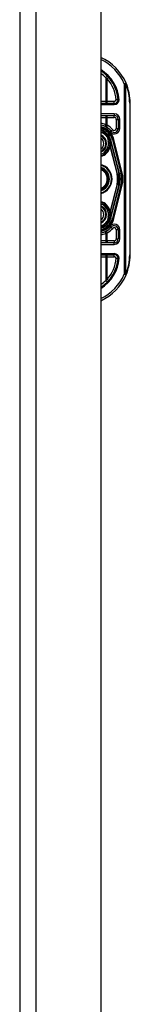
# Model space of a CAD drawing. Header units: inches. Extents: x 8 to 147, y 12 to 95.
# Tile 74 of 82: x 112.1 to 113.5, y 43.29 to 55.83. Entities that reach past the tile are written whole.
import ezdxf

# ---------------------------------------------------------------- set-up
doc = ezdxf.new("R2010")
doc.units = ezdxf.units.IN
doc.header["$LTSCALE"] = 9.374161
doc.header["$MEASUREMENT"] = 0
doc.layers.add('Visible Edges(ANSI)', color=7, linetype='Continuous', lineweight=25)
doc.layers.add('Visible Tangent Edges(ANSI)', color=7, linetype='Continuous', lineweight=25)

msp = doc.modelspace()

# ---------------------------------------------------------------- linework, layer by layer
at = {"layer": 'Visible Edges(ANSI)'}
for p, q in [((112.097, 76.65), (112.097, 30.954)), ((113.127, 76.65), (113.127, 30.954)), ((113.297, 54.765), (113.127, 54.765)), ((113.5, 52.836), (113.5, 54.768)), ((113.127, 54.613), (113.297, 54.613)), ((113.348, 54.562), (113.348, 54.447)), ((113.226, 54.347), (113.225, 54.348)), ((113.249, 54.295), (113.253, 54.279)), ((113.253, 54.277), (113.255, 54.272)), ((113.255, 54.272), (113.356, 53.872)), ((113.387, 53.88), (113.279, 54.303)), ((113.282, 54.303), (113.388, 53.878)), ((113.356, 53.732), (113.255, 53.332)), ((113.279, 53.301), (113.387, 53.724)), ((113.388, 53.725), (113.282, 53.301)), ((113.251, 53.319), (113.249, 53.308)), ((113.255, 53.332), (113.252, 53.322)), ((113.226, 53.257), (113.225, 53.256)), ((113.348, 53.156), (113.348, 53.041)), ((113.297, 52.991), (113.127, 52.991)), ((113.127, 52.838), (113.297, 52.838))]:
    msp.add_line(p, q, dxfattribs=at)
at = {"layer": 'Visible Edges(ANSI)', "flags": 128}
for points in [[(113.348, 54.811), (113.348, 54.811), (113.348, 54.811), (113.347, 54.811), (113.347, 54.811), (113.347, 54.811), (113.346, 54.811), (113.345, 54.811), (113.345, 54.811), (113.344, 54.811), (113.343, 54.811), (113.342, 54.811), (113.34, 54.811), (113.339, 54.811), (113.338, 54.811), (113.337, 54.811), (113.335, 54.811), (113.334, 54.811), (113.332, 54.811), (113.331, 54.811), (113.329, 54.811), (113.327, 54.811), (113.326, 54.812), (113.324, 54.812), (113.322, 54.812)], [(113.361, 54.811), (113.36, 54.811), (113.359, 54.811), (113.358, 54.811), (113.357, 54.811), (113.357, 54.811), (113.356, 54.811), (113.355, 54.811), (113.354, 54.811), (113.354, 54.811), (113.353, 54.811), (113.352, 54.811), (113.352, 54.811), (113.351, 54.811), (113.351, 54.811), (113.35, 54.811), (113.35, 54.811), (113.349, 54.811), (113.349, 54.811), (113.349, 54.811), (113.348, 54.811), (113.348, 54.811), (113.348, 54.811), (113.348, 54.811), (113.348, 54.811)], [(113.254, 53.332), (113.254, 53.332), (113.254, 53.331), (113.254, 53.331), (113.254, 53.33), (113.254, 53.329), (113.253, 53.329), (113.253, 53.328), (113.253, 53.328), (113.253, 53.327), (113.253, 53.327), (113.253, 53.326), (113.253, 53.326), (113.253, 53.325), (113.253, 53.324), (113.253, 53.324), (113.252, 53.323), (113.252, 53.323), (113.252, 53.322), (113.252, 53.322), (113.252, 53.321), (113.252, 53.321), (113.252, 53.32), (113.252, 53.32), (113.251, 53.319)], [(113.226, 53.257), (113.226, 53.257), (113.226, 53.257), (113.226, 53.257), (113.226, 53.257), (113.226, 53.257), (113.226, 53.257), (113.226, 53.257), (113.226, 53.257), (113.226, 53.257), (113.226, 53.257), (113.226, 53.256), (113.226, 53.256), (113.226, 53.256), (113.226, 53.256), (113.225, 53.256), (113.225, 53.256), (113.225, 53.256), (113.225, 53.256), (113.225, 53.256), (113.225, 53.256), (113.225, 53.256), (113.225, 53.256), (113.225, 53.256), (113.225, 53.256)], [(113.226, 53.257), (113.226, 53.257), (113.226, 53.257), (113.226, 53.257), (113.226, 53.257), (113.226, 53.257), (113.226, 53.257), (113.226, 53.257), (113.226, 53.257), (113.226, 53.257), (113.226, 53.257), (113.226, 53.257), (113.226, 53.257), (113.226, 53.257), (113.226, 53.257), (113.226, 53.257), (113.226, 53.257), (113.226, 53.257), (113.226, 53.257), (113.226, 53.257), (113.226, 53.257), (113.226, 53.257), (113.226, 53.257), (113.226, 53.257), (113.226, 53.257)], [(113.322, 52.792), (113.324, 52.792), (113.326, 52.792), (113.327, 52.792), (113.329, 52.792), (113.331, 52.792), (113.332, 52.792), (113.334, 52.792), (113.335, 52.792), (113.337, 52.792), (113.338, 52.792), (113.339, 52.792), (113.34, 52.792), (113.342, 52.792), (113.343, 52.792), (113.344, 52.792), (113.345, 52.792), (113.345, 52.792), (113.346, 52.792), (113.347, 52.792), (113.347, 52.792), (113.347, 52.792), (113.348, 52.792), (113.348, 52.792), (113.348, 52.792)], [(113.361, 52.792), (113.36, 52.792), (113.359, 52.792), (113.358, 52.792), (113.357, 52.792), (113.357, 52.792), (113.356, 52.792), (113.355, 52.792), (113.354, 52.792), (113.354, 52.792), (113.353, 52.792), (113.352, 52.792), (113.352, 52.792), (113.351, 52.792), (113.351, 52.792), (113.35, 52.792), (113.35, 52.792), (113.349, 52.792), (113.349, 52.792), (113.349, 52.792), (113.348, 52.792), (113.348, 52.792), (113.348, 52.792), (113.348, 52.792), (113.348, 52.792)]]:
    msp.add_lwpolyline(points, dxfattribs=at)
at = {"layer": 'Visible Edges(ANSI)'}
for centre, radius, start, end in [((112.856, 54.768), 0.644, 23.4439, 65.1023), ((112.856, 54.768), 0.494, 5.0431, 56.6966), ((112.856, 54.768), 0.644, 0, 23.4439), ((113.297, 54.816), 0.0507, 270, 354.6062), ((113.297, 54.562), 0.0507, 0, 90), ((113.08, 54.253), 0.241, 41.8969, 78.7497), ((113.08, 54.253), 0.208, 13.9709, 76.9379), ((113.08, 54.253), 0.205, 14.224, 76.7712), ((113.297, 54.447), 0.0507, 221.8969, 0), ((113.08, 54.253), 0.174, 33.2602, 74.2904), ((113.08, 54.253), 0.115, 294.2119, 65.7881), ((113.225, 54.346), 0.00142, 33.219, 43.4907), ((113.08, 54.253), 0.174, 14.224, 32.8705), ((113.08, 54.253), 0.165, 286.5084, 1.3228), ((113.189, 54.263), 0.0663, 12.949, 14.1876), ((113.08, 53.802), 0.185, 284.7137, 75.2863), ((113.08, 53.802), 0.142, 289.336, 70.664), ((113.08, 53.802), 0.129, 291.3195, 68.6805), ((113.08, 53.802), 0.284, 345.776, 14.224), ((113.08, 53.802), 0.316, 345.776, 14.224), ((113.08, 53.802), 0.317, 346.0291, 13.9709), ((113.08, 53.351), 0.165, 358.9756, 73.4916), ((113.08, 53.351), 0.115, 294.2119, 65.7881), ((113.08, 53.351), 0.174, 327.2981, 345.776), ((113.08, 53.351), 0.208, 283.0621, 346.0291), ((113.08, 53.351), 0.205, 283.2288, 345.776), ((113.08, 53.351), 0.174, 285.7096, 326.7398), ((113.08, 53.351), 0.241, 281.2503, 318.1031), ((113.297, 53.156), 0.0507, 0, 138.1031), ((113.297, 53.041), 0.0507, 270, 0), ((113.297, 52.788), 0.0507, 5.3938, 90), ((112.856, 52.836), 0.644, 336.5561, 0), ((112.856, 52.836), 0.494, 303.3034, 354.9569), ((112.856, 52.836), 0.644, 294.8977, 336.5561)]:
    msp.add_arc(centre, radius, start, end, dxfattribs=at)
at = {"layer": 'Visible Tangent Edges(ANSI)'}
for p, q in [((112.304, 30.954), (112.304, 76.65)), ((113.189, 55.093), (113.189, 54.791)), ((113.227, 55.094), (113.208, 55.077)), ((113.208, 54.791), (113.208, 55.077)), ((113.424, 55.014), (113.447, 55.024)), ((113.424, 55.014), (113.424, 52.59)), ((113.442, 55.014), (113.424, 55.014)), ((113.442, 52.59), (113.442, 55.014)), ((113.189, 54.791), (113.127, 54.791)), ((113.127, 54.753), (113.297, 54.753)), ((113.208, 54.791), (113.189, 54.791)), ((113.208, 54.765), (113.208, 54.791)), ((113.297, 54.791), (113.208, 54.791)), ((113.297, 54.765), (113.297, 54.791)), ((113.297, 54.753), (113.297, 54.765)), ((113.5, 54.768), (113.493, 54.768)), ((113.493, 54.768), (113.493, 52.836)), ((113.297, 54.633), (113.127, 54.633)), ((113.127, 54.588), (113.189, 54.588)), ((113.189, 54.588), (113.189, 54.494)), ((113.189, 54.588), (113.208, 54.588)), ((113.208, 54.588), (113.208, 54.613)), ((113.208, 54.486), (113.208, 54.588)), ((113.208, 54.588), (113.297, 54.588)), ((113.297, 54.633), (113.297, 54.613)), ((113.297, 54.588), (113.297, 54.613)), ((113.323, 54.562), (113.348, 54.562)), ((113.323, 54.562), (113.323, 54.447)), ((113.368, 54.562), (113.348, 54.562)), ((113.368, 54.447), (113.368, 54.562)), ((113.208, 54.486), (113.196, 54.464)), ((113.323, 54.447), (113.348, 54.447)), ((113.368, 54.447), (113.348, 54.447)), ((113.209, 54.341), (113.206, 54.338)), ((113.206, 54.338), (113.21, 54.339)), ((113.206, 54.338), (113.219, 54.288)), ((113.223, 54.289), (113.21, 54.339)), ((113.225, 54.348), (113.225, 54.347)), ((113.225, 54.348), (113.225, 54.348)), ((113.225, 54.347), (113.225, 54.347)), ((113.225, 54.346), (113.225, 54.346)), ((113.239, 54.293), (113.225, 54.346)), ((113.225, 54.346), (113.239, 54.293)), ((113.226, 54.347), (113.226, 54.347)), ((113.244, 54.4), (113.259, 54.413)), ((113.278, 54.43), (113.259, 54.413)), ((113.223, 54.289), (113.219, 54.288)), ((113.223, 54.289), (113.239, 54.293)), ((113.239, 54.293), (113.239, 54.293)), ((113.24, 54.212), (113.245, 54.21)), ((113.246, 54.267), (113.245, 54.267)), ((113.246, 54.256), (113.245, 54.256)), ((113.245, 54.21), (113.333, 53.866)), ((113.249, 54.295), (113.248, 54.295)), ((113.248, 54.295), (113.253, 54.279)), ((113.249, 54.295), (113.255, 54.297)), ((113.34, 53.868), (113.251, 54.22)), ((113.253, 54.279), (113.253, 54.279)), ((113.253, 54.274), (113.253, 54.274)), ((113.254, 54.271), (113.255, 54.272)), ((113.254, 54.271), (113.254, 54.271)), ((113.254, 54.271), (113.355, 53.872)), ((113.362, 53.873), (113.255, 54.297)), ((113.279, 54.303), (113.274, 54.302)), ((113.274, 54.302), (113.382, 53.878)), ((113.28, 54.302), (113.282, 54.303)), ((113.292, 54.305), (113.282, 54.303)), ((113.397, 53.881), (113.292, 54.305)), ((113.34, 53.868), (113.333, 53.866)), ((113.34, 53.868), (113.355, 53.872)), ((113.356, 53.872), (113.355, 53.872)), ((113.356, 53.872), (113.362, 53.873)), ((113.387, 53.88), (113.382, 53.878)), ((113.388, 53.878), (113.387, 53.878)), ((113.388, 53.878), (113.397, 53.881)), ((113.333, 53.738), (113.245, 53.393)), ((113.251, 53.384), (113.34, 53.736)), ((113.355, 53.732), (113.254, 53.332)), ((113.255, 53.307), (113.362, 53.73)), ((113.382, 53.725), (113.274, 53.302)), ((113.292, 53.298), (113.397, 53.723)), ((113.34, 53.736), (113.333, 53.738)), ((113.34, 53.736), (113.355, 53.732)), ((113.356, 53.732), (113.355, 53.732)), ((113.356, 53.732), (113.362, 53.73)), ((113.387, 53.724), (113.382, 53.725)), ((113.388, 53.725), (113.387, 53.726)), ((113.388, 53.725), (113.397, 53.723)), ((113.219, 53.316), (113.206, 53.265)), ((113.21, 53.264), (113.223, 53.315)), ((113.223, 53.315), (113.219, 53.316)), ((113.223, 53.315), (113.239, 53.311)), ((113.225, 53.257), (113.239, 53.311)), ((113.239, 53.311), (113.225, 53.258)), ((113.239, 53.311), (113.239, 53.311)), ((113.24, 53.392), (113.245, 53.393)), ((113.246, 53.348), (113.245, 53.348)), ((113.246, 53.337), (113.245, 53.337)), ((113.255, 53.307), (113.249, 53.308)), ((113.254, 53.332), (113.254, 53.332)), ((113.255, 53.332), (113.254, 53.332)), ((113.21, 53.264), (113.206, 53.265)), ((113.206, 53.265), (113.209, 53.263)), ((113.225, 53.258), (113.225, 53.257)), ((113.225, 53.257), (113.225, 53.257)), ((113.225, 53.256), (113.225, 53.256)), ((113.225, 53.256), (113.225, 53.256)), ((113.259, 53.19), (113.244, 53.204)), ((113.259, 53.19), (113.278, 53.173)), ((113.274, 53.302), (113.279, 53.301)), ((113.282, 53.301), (113.28, 53.302)), ((113.282, 53.301), (113.292, 53.298)), ((113.189, 53.11), (113.189, 53.016)), ((113.196, 53.14), (113.208, 53.118)), ((113.208, 53.016), (113.208, 53.118)), ((113.348, 53.156), (113.323, 53.156)), ((113.323, 53.156), (113.323, 53.041)), ((113.348, 53.156), (113.368, 53.156)), ((113.368, 53.041), (113.368, 53.156)), ((113.189, 53.016), (113.127, 53.016)), ((113.127, 52.97), (113.297, 52.97)), ((113.208, 53.016), (113.189, 53.016)), ((113.208, 53.016), (113.208, 52.991)), ((113.297, 53.016), (113.208, 53.016)), ((113.297, 53.016), (113.297, 52.991)), ((113.297, 52.97), (113.297, 52.991)), ((113.323, 53.041), (113.348, 53.041)), ((113.368, 53.041), (113.348, 53.041)), ((113.297, 52.851), (113.127, 52.851)), ((113.127, 52.813), (113.189, 52.813)), ((113.189, 52.813), (113.208, 52.813)), ((113.189, 52.813), (113.189, 52.511)), ((113.208, 52.813), (113.208, 52.838)), ((113.208, 52.813), (113.297, 52.813)), ((113.208, 52.527), (113.208, 52.813)), ((113.297, 52.851), (113.297, 52.838)), ((113.297, 52.813), (113.297, 52.838)), ((113.5, 52.836), (113.493, 52.836)), ((113.424, 52.59), (113.442, 52.59)), ((113.447, 52.58), (113.424, 52.59)), ((113.208, 52.527), (113.227, 52.51))]:
    msp.add_line(p, q, dxfattribs=at)
at = {"layer": 'Visible Tangent Edges(ANSI)', "flags": 128}
for points in [[(113.189, 55.093), (113.189, 55.092), (113.19, 55.091), (113.191, 55.091), (113.192, 55.09), (113.193, 55.089), (113.194, 55.089), (113.194, 55.088), (113.195, 55.088), (113.196, 55.087), (113.197, 55.086), (113.198, 55.086), (113.198, 55.085), (113.199, 55.084), (113.2, 55.084), (113.201, 55.083), (113.202, 55.082), (113.202, 55.082), (113.203, 55.081), (113.204, 55.08), (113.205, 55.08), (113.206, 55.079), (113.206, 55.078), (113.207, 55.078), (113.208, 55.077)], [(113.208, 54.486), (113.207, 54.487), (113.206, 54.487), (113.206, 54.487), (113.205, 54.487), (113.204, 54.488), (113.203, 54.488), (113.202, 54.488), (113.202, 54.489), (113.201, 54.489), (113.2, 54.489), (113.199, 54.49), (113.198, 54.49), (113.198, 54.49), (113.197, 54.491), (113.196, 54.491), (113.195, 54.491), (113.194, 54.491), (113.194, 54.492), (113.193, 54.492), (113.192, 54.492), (113.191, 54.493), (113.19, 54.493), (113.189, 54.493), (113.189, 54.494)], [(113.225, 54.347), (113.224, 54.347), (113.223, 54.347), (113.223, 54.347), (113.222, 54.346), (113.221, 54.346), (113.221, 54.346), (113.22, 54.345), (113.219, 54.345), (113.219, 54.345), (113.218, 54.345), (113.218, 54.344), (113.217, 54.344), (113.216, 54.344), (113.216, 54.343), (113.215, 54.343), (113.214, 54.343), (113.214, 54.343), (113.213, 54.342), (113.212, 54.342), (113.212, 54.342), (113.211, 54.341), (113.21, 54.341), (113.21, 54.341), (113.209, 54.341)], [(113.21, 54.339), (113.21, 54.34), (113.211, 54.34), (113.212, 54.34), (113.212, 54.34), (113.213, 54.341), (113.214, 54.341), (113.214, 54.341), (113.215, 54.342), (113.216, 54.342), (113.216, 54.342), (113.217, 54.342), (113.217, 54.343), (113.218, 54.343), (113.219, 54.343), (113.219, 54.344), (113.22, 54.344), (113.221, 54.344), (113.221, 54.344), (113.222, 54.345), (113.223, 54.345), (113.223, 54.345), (113.224, 54.346), (113.225, 54.346), (113.225, 54.346)], [(113.225, 54.347), (113.225, 54.347), (113.225, 54.347), (113.225, 54.347), (113.225, 54.347), (113.225, 54.347), (113.225, 54.347), (113.225, 54.347), (113.225, 54.347), (113.225, 54.347), (113.225, 54.347), (113.225, 54.347), (113.225, 54.347), (113.225, 54.347), (113.225, 54.347), (113.225, 54.347), (113.225, 54.347), (113.225, 54.347), (113.225, 54.347), (113.225, 54.347), (113.225, 54.347), (113.225, 54.347), (113.225, 54.347), (113.225, 54.348), (113.225, 54.348)], [(113.225, 54.348), (113.225, 54.348), (113.225, 54.347), (113.225, 54.347), (113.225, 54.347), (113.225, 54.347), (113.225, 54.347), (113.225, 54.347), (113.225, 54.347), (113.225, 54.347), (113.225, 54.347), (113.225, 54.347), (113.225, 54.347), (113.225, 54.347), (113.225, 54.347), (113.225, 54.347), (113.225, 54.347), (113.225, 54.347), (113.225, 54.347), (113.225, 54.347), (113.225, 54.347), (113.225, 54.347), (113.225, 54.347), (113.225, 54.347), (113.225, 54.347)], [(113.226, 54.347), (113.226, 54.347), (113.226, 54.347), (113.226, 54.347), (113.226, 54.347), (113.226, 54.347), (113.226, 54.347), (113.226, 54.347), (113.226, 54.347), (113.226, 54.347), (113.226, 54.347), (113.226, 54.347), (113.225, 54.347), (113.225, 54.347), (113.225, 54.347), (113.225, 54.347), (113.225, 54.347), (113.225, 54.347), (113.225, 54.347), (113.225, 54.347), (113.225, 54.347), (113.225, 54.348), (113.225, 54.348), (113.225, 54.348), (113.225, 54.348)], [(113.225, 54.348), (113.225, 54.348), (113.225, 54.347), (113.225, 54.347), (113.225, 54.347), (113.225, 54.347), (113.225, 54.347), (113.225, 54.347), (113.225, 54.347), (113.225, 54.347), (113.225, 54.347), (113.225, 54.347), (113.225, 54.347), (113.225, 54.347), (113.226, 54.347), (113.226, 54.347), (113.226, 54.347), (113.226, 54.347), (113.226, 54.347), (113.226, 54.347), (113.226, 54.347), (113.226, 54.347), (113.226, 54.347), (113.226, 54.347), (113.226, 54.347)], [(113.225, 54.347), (113.225, 54.347), (113.225, 54.347), (113.225, 54.347), (113.225, 54.347), (113.225, 54.347), (113.225, 54.347), (113.225, 54.347), (113.225, 54.347), (113.225, 54.347), (113.225, 54.347), (113.225, 54.347), (113.225, 54.347), (113.225, 54.347), (113.225, 54.346), (113.225, 54.346), (113.225, 54.346), (113.225, 54.346), (113.225, 54.346), (113.225, 54.346), (113.225, 54.346), (113.225, 54.346), (113.225, 54.346), (113.225, 54.346), (113.225, 54.346)], [(113.225, 54.346), (113.225, 54.346), (113.225, 54.346), (113.225, 54.346), (113.225, 54.346), (113.225, 54.346), (113.225, 54.346), (113.225, 54.346), (113.225, 54.346), (113.225, 54.347), (113.225, 54.347), (113.225, 54.347), (113.225, 54.347), (113.225, 54.347), (113.225, 54.347), (113.225, 54.347), (113.225, 54.347), (113.225, 54.347), (113.225, 54.347), (113.225, 54.347), (113.225, 54.347), (113.225, 54.347), (113.225, 54.347), (113.225, 54.347), (113.225, 54.347)], [(113.225, 54.347), (113.225, 54.347), (113.225, 54.347), (113.225, 54.347), (113.225, 54.347), (113.225, 54.347), (113.225, 54.347), (113.225, 54.347), (113.225, 54.347), (113.225, 54.347), (113.225, 54.347), (113.225, 54.347), (113.225, 54.347), (113.225, 54.347), (113.225, 54.347), (113.225, 54.347), (113.225, 54.347), (113.225, 54.347), (113.225, 54.347), (113.225, 54.347), (113.225, 54.347), (113.225, 54.347), (113.225, 54.347), (113.225, 54.347), (113.225, 54.347)], [(113.253, 54.274), (113.253, 54.276), (113.252, 54.277), (113.252, 54.279), (113.251, 54.28), (113.251, 54.282), (113.25, 54.283), (113.249, 54.285), (113.249, 54.286), (113.248, 54.288), (113.247, 54.289), (113.246, 54.288), (113.246, 54.286), (113.246, 54.285), (113.246, 54.283), (113.246, 54.282), (113.246, 54.28), (113.246, 54.278), (113.246, 54.277), (113.246, 54.275), (113.246, 54.273), (113.246, 54.272), (113.246, 54.27), (113.245, 54.269), (113.245, 54.267)], [(113.245, 54.267), (113.245, 54.267), (113.245, 54.266), (113.245, 54.266), (113.245, 54.265), (113.245, 54.265), (113.245, 54.264), (113.245, 54.264), (113.245, 54.263), (113.245, 54.263), (113.245, 54.263), (113.245, 54.262), (113.245, 54.262), (113.245, 54.261), (113.245, 54.261), (113.245, 54.26), (113.245, 54.26), (113.245, 54.26), (113.245, 54.259), (113.245, 54.259), (113.245, 54.258), (113.245, 54.258), (113.245, 54.257), (113.245, 54.257), (113.245, 54.256)], [(113.245, 54.21), (113.246, 54.211), (113.246, 54.211), (113.246, 54.212), (113.246, 54.212), (113.247, 54.212), (113.247, 54.213), (113.247, 54.213), (113.247, 54.214), (113.248, 54.214), (113.248, 54.214), (113.248, 54.215), (113.248, 54.215), (113.249, 54.216), (113.249, 54.216), (113.249, 54.216), (113.249, 54.217), (113.25, 54.217), (113.25, 54.218), (113.25, 54.218), (113.25, 54.218), (113.251, 54.219), (113.251, 54.219), (113.251, 54.219), (113.251, 54.22)], [(113.246, 54.267), (113.246, 54.269), (113.246, 54.27), (113.246, 54.272), (113.246, 54.273), (113.246, 54.275), (113.246, 54.277), (113.246, 54.278), (113.246, 54.28), (113.246, 54.282), (113.246, 54.283), (113.246, 54.285), (113.246, 54.286), (113.246, 54.288), (113.247, 54.289), (113.248, 54.288), (113.249, 54.286), (113.249, 54.285), (113.25, 54.283), (113.251, 54.282), (113.251, 54.28), (113.252, 54.279), (113.252, 54.277), (113.253, 54.276), (113.253, 54.274)], [(113.246, 54.256), (113.246, 54.257), (113.246, 54.257), (113.246, 54.258), (113.246, 54.258), (113.246, 54.259), (113.246, 54.259), (113.246, 54.26), (113.246, 54.26), (113.246, 54.26), (113.246, 54.261), (113.246, 54.261), (113.246, 54.262), (113.246, 54.262), (113.246, 54.263), (113.246, 54.263), (113.246, 54.263), (113.246, 54.264), (113.246, 54.264), (113.246, 54.265), (113.246, 54.265), (113.246, 54.266), (113.246, 54.266), (113.246, 54.267), (113.246, 54.267)], [(113.253, 54.279), (113.253, 54.278), (113.253, 54.278), (113.253, 54.278), (113.253, 54.278), (113.253, 54.277), (113.253, 54.277), (113.253, 54.277), (113.253, 54.276), (113.253, 54.276), (113.253, 54.276), (113.253, 54.275), (113.253, 54.275), (113.253, 54.275), (113.253, 54.274), (113.254, 54.274), (113.254, 54.274), (113.254, 54.274), (113.254, 54.273), (113.254, 54.273), (113.254, 54.273), (113.254, 54.272), (113.254, 54.272), (113.254, 54.272), (113.254, 54.271)], [(113.254, 54.271), (113.254, 54.272), (113.254, 54.272), (113.254, 54.272), (113.254, 54.272), (113.254, 54.273), (113.254, 54.273), (113.254, 54.273), (113.254, 54.273), (113.254, 54.274), (113.254, 54.274), (113.254, 54.274), (113.254, 54.274), (113.254, 54.275), (113.254, 54.275), (113.254, 54.275), (113.254, 54.275), (113.253, 54.276), (113.253, 54.276), (113.253, 54.276), (113.253, 54.276), (113.253, 54.277), (113.253, 54.277), (113.253, 54.277), (113.253, 54.277)], [(113.253, 54.274), (113.253, 54.274), (113.253, 54.274), (113.253, 54.274), (113.253, 54.274), (113.253, 54.274), (113.253, 54.273), (113.253, 54.273), (113.253, 54.273), (113.253, 54.273), (113.253, 54.273), (113.253, 54.273), (113.253, 54.273), (113.254, 54.273), (113.254, 54.273), (113.254, 54.272), (113.254, 54.272), (113.254, 54.272), (113.254, 54.272), (113.254, 54.272), (113.254, 54.272), (113.254, 54.272), (113.254, 54.272), (113.254, 54.272), (113.254, 54.271)], [(113.254, 54.271), (113.254, 54.272), (113.254, 54.272), (113.254, 54.272), (113.254, 54.272), (113.254, 54.272), (113.254, 54.272), (113.254, 54.272), (113.254, 54.272), (113.254, 54.272), (113.254, 54.273), (113.254, 54.273), (113.254, 54.273), (113.254, 54.273), (113.253, 54.273), (113.253, 54.273), (113.253, 54.273), (113.253, 54.273), (113.253, 54.273), (113.253, 54.274), (113.253, 54.274), (113.253, 54.274), (113.253, 54.274), (113.253, 54.274), (113.253, 54.274)], [(113.253, 54.274), (113.253, 54.274), (113.253, 54.274), (113.253, 54.274), (113.253, 54.274), (113.253, 54.274), (113.253, 54.273), (113.253, 54.273), (113.253, 54.273), (113.253, 54.273), (113.253, 54.273), (113.253, 54.273), (113.253, 54.273), (113.253, 54.273), (113.253, 54.272), (113.253, 54.272), (113.253, 54.272), (113.253, 54.272), (113.253, 54.272), (113.253, 54.272), (113.254, 54.272), (113.254, 54.272), (113.254, 54.272), (113.254, 54.271), (113.254, 54.271)], [(113.251, 53.384), (113.251, 53.384), (113.251, 53.385), (113.251, 53.385), (113.25, 53.385), (113.25, 53.386), (113.25, 53.386), (113.25, 53.387), (113.249, 53.387), (113.249, 53.387), (113.249, 53.388), (113.249, 53.388), (113.248, 53.389), (113.248, 53.389), (113.248, 53.389), (113.248, 53.39), (113.247, 53.39), (113.247, 53.391), (113.247, 53.391), (113.247, 53.391), (113.246, 53.392), (113.246, 53.392), (113.246, 53.393), (113.246, 53.393), (113.245, 53.393)], [(113.245, 53.348), (113.245, 53.348), (113.245, 53.347), (113.245, 53.347), (113.245, 53.346), (113.245, 53.346), (113.245, 53.345), (113.245, 53.345), (113.245, 53.344), (113.245, 53.344), (113.245, 53.343), (113.245, 53.343), (113.245, 53.342), (113.245, 53.342), (113.245, 53.341), (113.245, 53.341), (113.245, 53.341), (113.245, 53.34), (113.245, 53.34), (113.245, 53.339), (113.245, 53.339), (113.245, 53.338), (113.245, 53.338), (113.245, 53.337), (113.245, 53.337)], [(113.245, 53.337), (113.245, 53.335), (113.245, 53.333), (113.245, 53.331), (113.246, 53.33), (113.246, 53.328), (113.246, 53.326), (113.246, 53.325), (113.246, 53.323), (113.246, 53.321), (113.246, 53.319), (113.246, 53.318), (113.246, 53.316), (113.247, 53.315), (113.248, 53.316), (113.249, 53.317), (113.249, 53.319), (113.25, 53.32), (113.251, 53.322), (113.251, 53.324), (113.252, 53.326), (113.253, 53.327), (113.253, 53.329), (113.254, 53.331), (113.254, 53.332)], [(113.246, 53.337), (113.246, 53.337), (113.246, 53.338), (113.246, 53.338), (113.246, 53.339), (113.246, 53.339), (113.246, 53.34), (113.246, 53.34), (113.246, 53.341), (113.246, 53.341), (113.246, 53.341), (113.246, 53.342), (113.246, 53.342), (113.246, 53.343), (113.246, 53.343), (113.246, 53.344), (113.246, 53.344), (113.246, 53.345), (113.246, 53.345), (113.246, 53.346), (113.246, 53.346), (113.246, 53.347), (113.246, 53.347), (113.246, 53.348), (113.246, 53.348)], [(113.254, 53.332), (113.253, 53.331), (113.253, 53.329), (113.252, 53.327), (113.252, 53.326), (113.251, 53.324), (113.251, 53.322), (113.25, 53.32), (113.249, 53.319), (113.249, 53.317), (113.248, 53.316), (113.247, 53.315), (113.246, 53.316), (113.246, 53.318), (113.246, 53.319), (113.246, 53.321), (113.246, 53.323), (113.246, 53.325), (113.246, 53.326), (113.246, 53.328), (113.246, 53.33), (113.246, 53.331), (113.246, 53.333), (113.246, 53.335), (113.246, 53.337)], [(113.209, 53.263), (113.21, 53.263), (113.21, 53.263), (113.211, 53.262), (113.212, 53.262), (113.212, 53.262), (113.213, 53.261), (113.214, 53.261), (113.214, 53.261), (113.215, 53.261), (113.216, 53.26), (113.216, 53.26), (113.217, 53.26), (113.218, 53.259), (113.218, 53.259), (113.219, 53.259), (113.219, 53.259), (113.22, 53.258), (113.221, 53.258), (113.221, 53.258), (113.222, 53.257), (113.223, 53.257), (113.223, 53.257), (113.224, 53.257), (113.225, 53.256)], [(113.225, 53.258), (113.225, 53.258), (113.224, 53.258), (113.223, 53.258), (113.223, 53.259), (113.222, 53.259), (113.221, 53.259), (113.221, 53.26), (113.22, 53.26), (113.219, 53.26), (113.219, 53.26), (113.218, 53.261), (113.217, 53.261), (113.217, 53.261), (113.216, 53.262), (113.216, 53.262), (113.215, 53.262), (113.214, 53.262), (113.214, 53.263), (113.213, 53.263), (113.212, 53.263), (113.212, 53.264), (113.211, 53.264), (113.21, 53.264), (113.21, 53.264)], [(113.225, 53.258), (113.225, 53.258), (113.225, 53.257), (113.225, 53.257), (113.225, 53.257), (113.225, 53.257), (113.225, 53.257), (113.225, 53.257), (113.225, 53.257), (113.225, 53.257), (113.225, 53.257), (113.225, 53.257), (113.225, 53.257), (113.225, 53.257), (113.225, 53.257), (113.225, 53.257), (113.225, 53.257), (113.225, 53.257), (113.225, 53.257), (113.225, 53.257), (113.225, 53.257), (113.225, 53.257), (113.225, 53.257), (113.225, 53.257), (113.225, 53.257)], [(113.225, 53.257), (113.225, 53.257), (113.225, 53.257), (113.225, 53.257), (113.225, 53.257), (113.225, 53.257), (113.225, 53.257), (113.225, 53.257), (113.225, 53.257), (113.225, 53.257), (113.225, 53.257), (113.225, 53.257), (113.225, 53.257), (113.225, 53.257), (113.225, 53.257), (113.225, 53.257), (113.225, 53.257), (113.225, 53.257), (113.225, 53.257), (113.225, 53.257), (113.225, 53.257), (113.225, 53.257), (113.225, 53.257), (113.225, 53.257), (113.225, 53.257)], [(113.225, 53.256), (113.225, 53.256), (113.225, 53.256), (113.225, 53.256), (113.225, 53.256), (113.225, 53.256), (113.225, 53.256), (113.225, 53.256), (113.225, 53.256), (113.225, 53.256), (113.225, 53.256), (113.225, 53.256), (113.225, 53.256), (113.225, 53.256), (113.225, 53.256), (113.225, 53.257), (113.225, 53.257), (113.225, 53.257), (113.225, 53.257), (113.225, 53.257), (113.225, 53.257), (113.225, 53.257), (113.225, 53.257), (113.225, 53.257), (113.225, 53.257)], [(113.225, 53.257), (113.225, 53.257), (113.225, 53.257), (113.225, 53.257), (113.225, 53.257), (113.225, 53.257), (113.225, 53.257), (113.225, 53.257), (113.225, 53.257), (113.225, 53.257), (113.225, 53.257), (113.225, 53.256), (113.225, 53.256), (113.225, 53.256), (113.225, 53.256), (113.225, 53.256), (113.225, 53.256), (113.225, 53.256), (113.225, 53.256), (113.225, 53.256), (113.225, 53.256), (113.225, 53.256), (113.225, 53.256), (113.225, 53.256), (113.225, 53.256)], [(113.225, 53.257), (113.225, 53.257), (113.225, 53.257), (113.225, 53.257), (113.225, 53.257), (113.225, 53.257), (113.225, 53.257), (113.225, 53.257), (113.225, 53.257), (113.225, 53.257), (113.225, 53.257), (113.225, 53.257), (113.225, 53.257), (113.225, 53.257), (113.225, 53.257), (113.225, 53.257), (113.225, 53.257), (113.225, 53.256), (113.225, 53.256), (113.225, 53.256), (113.225, 53.256), (113.225, 53.256), (113.225, 53.256), (113.225, 53.256), (113.225, 53.256)], [(113.189, 53.11), (113.189, 53.11), (113.19, 53.111), (113.191, 53.111), (113.192, 53.111), (113.193, 53.112), (113.194, 53.112), (113.194, 53.112), (113.195, 53.113), (113.196, 53.113), (113.197, 53.113), (113.198, 53.113), (113.198, 53.114), (113.199, 53.114), (113.2, 53.114), (113.201, 53.115), (113.202, 53.115), (113.202, 53.115), (113.203, 53.116), (113.204, 53.116), (113.205, 53.116), (113.206, 53.117), (113.206, 53.117), (113.207, 53.117), (113.208, 53.118)], [(113.208, 52.527), (113.207, 52.526), (113.206, 52.525), (113.206, 52.525), (113.205, 52.524), (113.204, 52.523), (113.203, 52.523), (113.202, 52.522), (113.202, 52.521), (113.201, 52.521), (113.2, 52.52), (113.199, 52.519), (113.198, 52.519), (113.198, 52.518), (113.197, 52.517), (113.196, 52.517), (113.195, 52.516), (113.194, 52.516), (113.194, 52.515), (113.193, 52.514), (113.192, 52.514), (113.191, 52.513), (113.19, 52.512), (113.189, 52.512), (113.189, 52.511)]]:
    msp.add_lwpolyline(points, dxfattribs=at)
at = {"layer": 'Visible Tangent Edges(ANSI)'}
for centre, radius, start, end in [((112.856, 54.768), 0.619, 23.4439, 64.0075), ((112.856, 54.768), 0.506, 4.9187, 57.6338), ((112.851, 54.768), 0.468, 43.9186, 53.9094), ((112.856, 54.768), 0.468, 5.372, 41.3104), ((112.874, 54.768), 0.619, 0, 23.4439), ((113.297, 54.816), 0.0254, 270, 350.1944), ((113.297, 54.816), 0.0634, 270, 355.704), ((113.297, 54.562), 0.071, 0, 90), ((113.297, 54.562), 0.0254, 0, 90), ((113.075, 54.253), 0.266, 64.8144, 78.7792), ((113.08, 54.253), 0.221, 41.8969, 77.6998), ((113.08, 54.253), 0.218, 13.9709, 77.5552), ((113.08, 54.253), 0.2, 14.224, 76.4301), ((113.08, 54.253), 0.266, 41.8969, 61.329), ((113.297, 54.447), 0.071, 221.8969, 0), ((113.297, 54.447), 0.0254, 221.8969, 0), ((113.08, 54.253), 0.18, 14.224, 74.8538), ((113.08, 54.253), 0.173, 33.2602, 74.2059), ((113.08, 54.253), 0.156, 34.2805, 72.4778), ((113.08, 54.253), 0.152, 34.2805, 72.0043), ((113.08, 54.253), 0.12, 293.125, 66.875), ((113.08, 54.253), 0.11, 295.2808, 64.7192), ((113.08, 54.253), 0.0843, 303.873, 56.127), ((113.08, 54.253), 0.173, 14.224, 32.8705), ((113.08, 54.253), 0.164, 286.6821, 14.224), ((113.08, 54.253), 0.164, 286.703, 14.224), ((113.08, 54.253), 0.147, 288.6622, 14.224), ((113.08, 54.253), 0.143, 289.2015, 14.224), ((113.08, 54.253), 0.165, 286.5345, 1.3228), ((113.08, 54.253), 0.171, 286.0041, 345.6274), ((113.084, 54.254), 0.171, 348.5586, 4.7879), ((113.084, 54.254), 0.171, 4.7879, 5.9632), ((113.08, 53.802), 0.19, 284.3128, 75.6872), ((113.08, 53.802), 0.185, 284.755, 75.245), ((113.08, 53.802), 0.183, 284.9234, 75.0766), ((113.08, 53.802), 0.182, 284.9506, 75.0494), ((113.08, 53.802), 0.156, 287.53, 72.47), ((113.08, 53.802), 0.153, 287.9148, 72.0852), ((113.08, 53.802), 0.147, 288.6442, 71.3558), ((113.08, 53.802), 0.26, 345.776, 14.224), ((113.08, 53.802), 0.268, 345.776, 14.224), ((113.08, 53.802), 0.283, 345.776, 14.224), ((113.08, 53.802), 0.291, 345.776, 14.224), ((113.08, 53.802), 0.311, 345.776, 14.224), ((113.08, 53.802), 0.327, 346.0291, 13.9709), ((113.08, 53.351), 0.171, 14.3726, 73.9959), ((113.08, 53.351), 0.165, 358.9756, 73.4394), ((113.08, 53.351), 0.164, 345.776, 73.3179), ((113.08, 53.351), 0.164, 345.776, 73.297), ((113.08, 53.351), 0.147, 345.776, 71.3378), ((113.08, 53.351), 0.143, 345.776, 70.7985), ((113.08, 53.351), 0.12, 293.125, 66.875), ((113.08, 53.351), 0.11, 295.2808, 64.7192), ((113.08, 53.351), 0.0843, 303.873, 56.127), ((113.08, 53.351), 0.18, 285.1462, 345.776), ((113.084, 53.35), 0.171, 355.2121, 11.4414), ((113.084, 53.35), 0.171, 354.0368, 355.2121), ((113.08, 53.351), 0.2, 283.5699, 345.776), ((113.08, 53.351), 0.218, 282.4448, 346.0291), ((113.08, 53.351), 0.152, 287.9957, 325.7195), ((113.08, 53.351), 0.156, 287.5222, 325.7195), ((113.08, 53.351), 0.173, 285.7941, 326.7398), ((113.08, 53.351), 0.221, 282.3002, 318.1031), ((113.297, 53.156), 0.071, 0, 138.1031), ((113.297, 53.156), 0.0254, 0, 138.1031), ((113.075, 53.351), 0.266, 281.2208, 295.1856), ((113.08, 53.351), 0.266, 298.671, 318.1031), ((113.297, 53.041), 0.071, 270, 0), ((113.297, 53.041), 0.0254, 270, 0), ((113.297, 52.788), 0.0634, 4.296, 90), ((113.297, 52.788), 0.0254, 9.8056, 90), ((112.874, 52.836), 0.619, 336.5561, 0), ((112.856, 52.836), 0.506, 302.3662, 355.0813), ((112.856, 52.836), 0.468, 318.6896, 354.628), ((112.856, 52.836), 0.619, 295.9925, 336.5561), ((112.851, 52.836), 0.468, 306.0906, 316.0814)]:
    msp.add_arc(centre, radius, start, end, dxfattribs=at)
for centre, major_axis, ratio, start_param, end_param in [((113.193, 55.093), (0.0183, 0.0176), 0.132897, 0, 1.707941), ((113.424, 55.014), (0.0233, 0.0101), 0.369668, 5.41831, 6.283185), ((113.193, 54.791), (0, -0.0254), 0.189796, 4.712389, 6.283185), ((113.193, 54.588), (0, 0.0254), 0.189796, 0, 1.570796), ((113.193, 54.494), (-0.0108, -0.0229), 0.172316, 4.793245, 6.283185), ((113.206, 54.338), (-0.00208, 0.00462), 0.779727, 4.57537, 4.849408), ((113.247, 54.219), (-0.00497, 0.00101), 0.480398, 3.927124, 6.283185), ((113.25, 54.267), (-0.00505, -0.00042), 0.20302, 3.827587, 5.777438), ((113.247, 53.385), (-0.00497, -0.00101), 0.480398, 0, 2.356061), ((113.25, 53.337), (0.00505, -0.00042), 0.20302, 3.675455, 5.59719), ((113.206, 53.265), (0.00208, 0.00462), 0.779727, 4.57537, 4.849408), ((113.193, 53.11), (-0.0108, 0.0229), 0.172316, 0, 1.48994), ((113.193, 53.016), (0, -0.0254), 0.189796, 4.712389, 6.283185), ((113.193, 52.813), (0, 0.0254), 0.189796, 0, 1.570796), ((113.424, 52.59), (0.0233, -0.0101), 0.369668, 0, 0.864875), ((113.193, 52.511), (0.0183, -0.0176), 0.132897, 4.575244, 6.283185)]:
    msp.add_ellipse(centre, major_axis=major_axis, ratio=ratio, start_param=start_param, end_param=end_param, dxfattribs=at)

doc.saveas('drawing.dxf')
